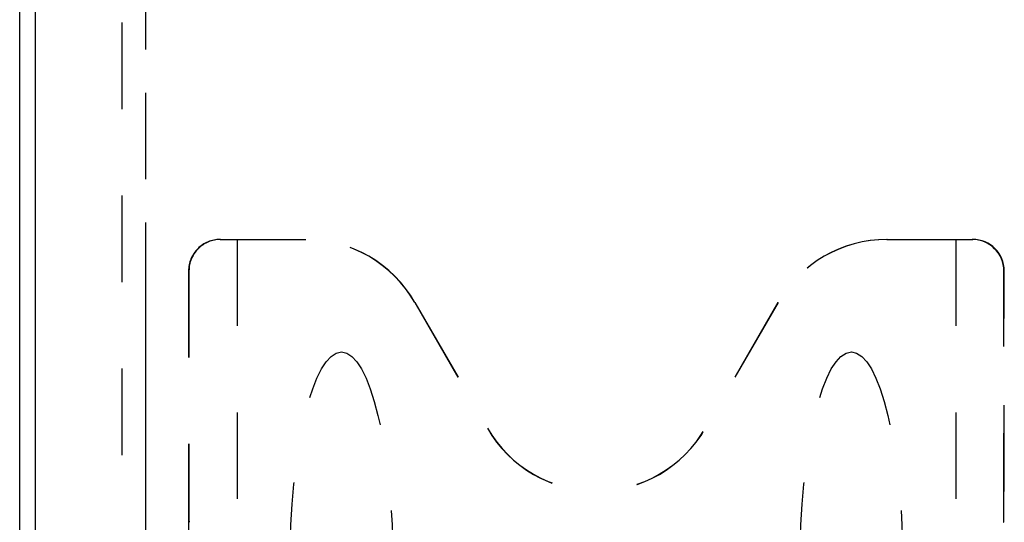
# Model space of a CAD drawing. Header units: inches. Extents: x 0 to 250, y 0 to 162.
# Tile 8 of 44: x 75.96 to 91.62, y 26.44 to 34.43. Entities that reach past the tile are written whole.
import ezdxf

# ---------------------------------------------------------------- set-up
doc = ezdxf.new("R2010")
doc.units = ezdxf.units.IN
doc.header["$LTSCALE"] = 13.75
doc.header["$MEASUREMENT"] = 0
doc.linetypes.add('HIDDEN', pattern=[0.2, 0.1, -0.1])
doc.linetypes.add('PHANTOM', pattern=[0.8, 0.45, -0.05, 0.1, -0.05, 0.1, -0.05])
doc.layers.get('0').update_dxf_attribs({"linetype": 'CONTINUOUS'})
doc.layers.add('AVAILABLE_DOOR_SPACE', color=7, linetype='CONTINUOUS')
doc.layers.add('DEFAULT_2', color=8, linetype='HIDDEN')

msp = doc.modelspace()

# ---------------------------------------------------------------- linework, layer by layer
at = {"color": 3, "linetype": 'Continuous'}
for p, q in [((75.962, 11.19), (75.962, 100.982)), ((76.212, 17.94), (76.212, 98.232))]:
    msp.add_line(p, q, dxfattribs=at)
at = {"layer": 'AVAILABLE_DOOR_SPACE', "color": 4, "linetype": 'PHANTOM'}
msp.add_line((77.962, 97.211), (77.962, 18.961), dxfattribs=at)
at = {"layer": 'DEFAULT_2', "color": 8, "linetype": 'HIDDEN'}
for p, q in [((77.587, 97.638), (77.587, 18.534)), ((79.149, 30.94), (80.514, 30.94)), ((79.42, 30.94), (79.42, 21.051)), ((89.755, 30.94), (91.119, 30.94)), ((90.848, 30.94), (90.848, 21.051)), ((78.647, 30.44), (78.647, 21.432)), ((78.654, 30.44), (78.654, 26.488)), ((91.614, 26.488), (91.614, 30.44)), ((91.621, 21.432), (91.621, 30.44)), ((82.245, 29.94), (83.4, 27.939)), ((82.248, 29.94), (83.402, 27.94)), ((88.021, 29.94), (86.866, 27.94)), ((88.024, 29.94), (86.869, 27.939))]:
    msp.add_line(p, q, dxfattribs=at)
for radius in [2.003, 2]:
    msp.add_arc((85.134, 28.94), radius, 210, 330, dxfattribs=at)
for centre, major_axis, ratio, start_param, end_param in [((79.149, 30.44), (0.502, 0), 0.996195, 1.570796, 3.141593), ((79.156, 30.44), (0.502, 0), 0.996195, 1.570796, 3.141593), ((80.511, 28.94), (2.002, 0), 0.999188, 0.523247, 1.570796), ((80.514, 28.94), (2.002, 0), 0.999188, 0.523247, 1.570796), ((89.755, 28.94), (2.002, 0), 0.999188, 1.570796, 2.618346), ((89.758, 28.94), (2.002, 0), 0.999188, 1.570796, 2.618346), ((91.112, 30.44), (0.502, 0), 0.996195, 0, 1.570796), ((91.119, 30.44), (-0.502, 0), 0.996195, 3.141593, 4.712389), ((78.658, 26.488), (0, 0.045), 0.087489, -4.712389, -3.176499), ((91.61, 26.488), (0, 0.045), 0.087489, -3.106686, -1.570796)]:
    msp.add_ellipse(centre, major_axis=major_axis, ratio=ratio, start_param=start_param, end_param=end_param, dxfattribs=at)
for centre in [(81.08, 25.711), (89.189, 25.711)]:
    msp.add_ellipse(centre, major_axis=(0, 3.44), ratio=0.238372, dxfattribs=at)

doc.saveas('drawing.dxf')
